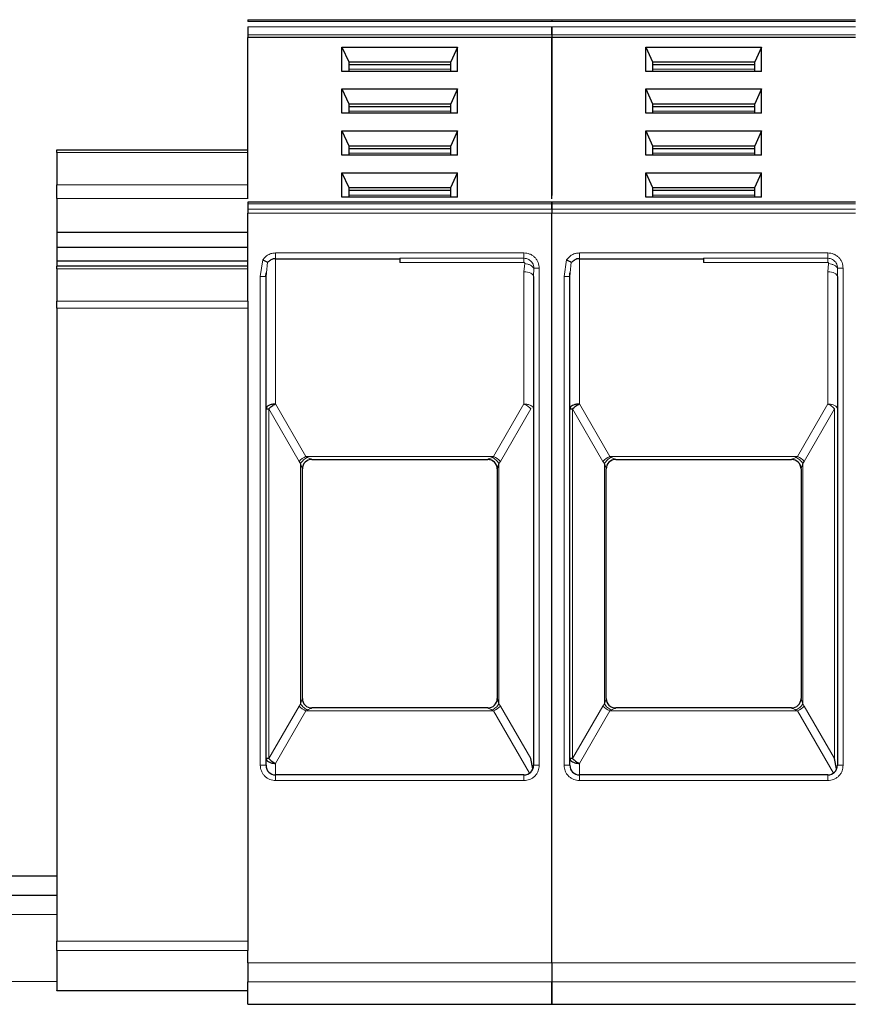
# Model space of a CAD drawing. Header units: millimetres. Extents: x 5 to 418, y 2 to 292.
# Tile 17 of 52: x 84 to 99, y 254 to 271. Entities that reach past the tile are written whole.
import ezdxf

# ---------------------------------------------------------------- set-up
doc = ezdxf.new("R2010")
doc.units = ezdxf.units.MM

msp = doc.modelspace()

# ---------------------------------------------------------------- linework, layer by layer
at = {"color": 7, "linetype": 'Continuous', "lineweight": 25}
for p, q in [((88.252, 271.474), (93.552, 271.474)), ((93.552, 271.474), (98.852, 271.474)), ((88.252, 271.2098), (88.252, 271.1626)), ((93.552, 271.1626), (88.252, 271.1626)), ((88.252, 268.3511), (88.252, 271.1626)), ((93.552, 271.2098), (93.552, 271.1626)), ((93.552, 271.2098), (93.552, 271.1626)), ((98.852, 271.1626), (93.552, 271.1626)), ((93.552, 268.3511), (93.552, 271.1626)), ((93.552, 271.1626), (93.552, 268.4095)), ((89.8937, 270.9976), (91.9102, 270.9976)), ((89.8937, 270.5734), (89.8937, 270.9976)), ((89.8937, 270.9976), (90.0103, 270.7384)), ((91.9102, 270.9976), (91.7937, 270.7384)), ((91.9102, 270.5734), (91.9102, 270.9976)), ((95.1937, 270.9976), (97.2102, 270.9976)), ((95.1937, 270.5734), (95.1937, 270.9976)), ((95.1937, 270.9976), (95.3103, 270.7384)), ((97.2102, 270.9976), (97.0937, 270.7384)), ((97.2102, 270.5734), (97.2102, 270.9976)), ((90.0103, 270.7384), (90.0103, 270.5734)), ((90.0103, 270.7384), (91.7937, 270.7384)), ((91.7937, 270.5734), (91.7937, 270.7384)), ((95.3103, 270.7384), (95.3103, 270.5734)), ((95.3103, 270.7384), (97.0937, 270.7384)), ((97.0937, 270.5734), (97.0937, 270.7384)), ((91.9102, 270.5734), (89.8937, 270.5734)), ((90.0103, 270.6912), (91.7937, 270.6912)), ((97.2102, 270.5734), (95.1937, 270.5734)), ((95.3103, 270.6912), (97.0937, 270.6912)), ((89.8937, 270.2669), (91.9102, 270.2669)), ((89.8937, 269.8428), (89.8937, 270.2669)), ((89.8937, 270.2669), (90.0103, 270.0077)), ((91.9102, 270.2669), (91.7937, 270.0077)), ((91.9102, 269.8428), (91.9102, 270.2669)), ((95.1937, 270.2669), (97.2102, 270.2669)), ((95.1937, 269.8428), (95.1937, 270.2669)), ((95.1937, 270.2669), (95.3103, 270.0077)), ((97.2102, 270.2669), (97.0937, 270.0077)), ((97.2102, 269.8428), (97.2102, 270.2669)), ((90.0103, 270.0077), (90.0103, 269.8428)), ((90.0103, 270.0077), (91.7937, 270.0077)), ((90.0103, 269.9606), (91.7937, 269.9606)), ((91.7937, 269.8428), (91.7937, 270.0077)), ((95.3103, 270.0077), (95.3103, 269.8428)), ((95.3103, 270.0077), (97.0937, 270.0077)), ((95.3103, 269.9606), (97.0937, 269.9606)), ((97.0937, 269.8428), (97.0937, 270.0077)), ((91.9102, 269.8428), (89.8937, 269.8428)), ((97.2102, 269.8428), (95.1937, 269.8428)), ((89.8937, 269.5362), (91.9102, 269.5362)), ((89.8937, 269.1121), (89.8937, 269.5362)), ((89.8937, 269.5362), (90.0103, 269.277)), ((91.9102, 269.5362), (91.7937, 269.277)), ((91.9102, 269.1121), (91.9102, 269.5362)), ((95.1937, 269.5362), (97.2102, 269.5362)), ((95.1937, 269.1121), (95.1937, 269.5362)), ((95.1937, 269.5362), (95.3103, 269.277)), ((97.2102, 269.5362), (97.0937, 269.277)), ((97.2102, 269.1121), (97.2102, 269.5362)), ((84.9187, 269.2073), (88.252, 269.2073)), ((84.9187, 269.1585), (84.9187, 269.2073)), ((90.0103, 269.277), (90.0103, 269.1121)), ((90.0103, 269.277), (91.7937, 269.277)), ((90.0103, 269.2299), (91.7937, 269.2299)), ((91.7937, 269.1121), (91.7937, 269.277)), ((95.3103, 269.277), (95.3103, 269.1121)), ((95.3103, 269.277), (97.0937, 269.277)), ((95.3103, 269.2299), (97.0937, 269.2299)), ((97.0937, 269.1121), (97.0937, 269.277)), ((84.9187, 269.1585), (84.9187, 268.5919)), ((91.9102, 269.1121), (89.8937, 269.1121)), ((97.2102, 269.1121), (95.1937, 269.1121)), ((89.8937, 268.8056), (91.9102, 268.8056)), ((89.8937, 268.3814), (89.8937, 268.8056)), ((89.8937, 268.8056), (90.0103, 268.5463)), ((91.7937, 268.5463), (91.9102, 268.8056)), ((91.9102, 268.3814), (91.9102, 268.8056)), ((95.1937, 268.8056), (97.2102, 268.8056)), ((95.1937, 268.3814), (95.1937, 268.8056)), ((95.1937, 268.8056), (95.3103, 268.5463)), ((97.0937, 268.5463), (97.2102, 268.8056)), ((97.2102, 268.3814), (97.2102, 268.8056)), ((84.9187, 268.3562), (84.9187, 268.5919)), ((90.0103, 268.5463), (90.0103, 268.3814)), ((90.0103, 268.5463), (91.7937, 268.5463)), ((90.0103, 268.4992), (91.7937, 268.4992)), ((91.7937, 268.3814), (91.7937, 268.5463)), ((95.3103, 268.5463), (95.3103, 268.3814)), ((95.3103, 268.5463), (97.0937, 268.5463)), ((95.3103, 268.4992), (97.0937, 268.4992)), ((97.0937, 268.3814), (97.0937, 268.5463)), ((84.9187, 268.3562), (84.9187, 267.7669)), ((91.9102, 268.3814), (89.8937, 268.3814)), ((97.2102, 268.3814), (95.1937, 268.3814)), ((93.552, 268.2928), (88.252, 268.2928)), ((88.252, 268.2635), (88.252, 268.17)), ((98.852, 268.2928), (93.552, 268.2928)), ((93.552, 268.2635), (93.552, 268.17)), ((93.552, 268.17), (93.552, 268.2635)), ((88.252, 266.5638), (88.252, 268.0993)), ((93.552, 255.0279), (93.552, 268.0993)), ((93.552, 255.0279), (93.552, 268.0993)), ((84.9187, 267.7669), (88.252, 267.7669)), ((84.9187, 267.7669), (84.9187, 267.5076)), ((84.9187, 267.5076), (88.252, 267.5076)), ((84.9187, 267.5076), (84.9187, 267.2719)), ((88.7353, 267.3073), (90.902, 267.3073)), ((94.0353, 267.3073), (96.202, 267.3073)), ((84.9187, 267.2719), (88.252, 267.2719)), ((84.9187, 267.2719), (84.9187, 267.1793)), ((88.252, 267.1793), (84.9187, 267.1793)), ((84.9187, 267.1305), (84.9187, 267.1793)), ((84.9187, 267.1305), (84.9187, 266.5638)), ((88.567, 266.9942), (88.5702, 267.0623)), ((88.5687, 266.9958), (88.575, 267.0619)), ((88.5687, 258.474), (88.5687, 266.9958)), ((93.2236, 267.0265), (93.233, 267.0265)), ((93.2353, 266.9959), (93.2353, 258.474)), ((93.867, 266.9942), (93.8702, 267.0623)), ((93.8687, 266.9958), (93.875, 267.0619)), ((93.8687, 258.474), (93.8687, 266.9958)), ((98.5236, 267.0265), (98.533, 267.0265)), ((98.5353, 266.9959), (98.5353, 258.474)), ((84.9187, 266.446), (84.9187, 266.5638)), ((84.9187, 266.446), (84.9187, 255.4054)), ((88.252, 266.5638), (88.252, 266.446)), ((88.252, 266.446), (88.252, 255.4054)), ((89.3687, 263.8073), (92.4353, 263.8073)), ((94.6687, 263.8073), (97.7353, 263.8073)), ((89.202, 259.6402), (89.202, 263.6412)), ((89.202, 263.6412), (89.202, 263.6407)), ((92.602, 263.6412), (92.602, 259.6402)), ((92.602, 263.6412), (92.602, 263.6407)), ((94.502, 259.6402), (94.502, 263.6412)), ((94.502, 263.6412), (94.502, 263.6407)), ((97.902, 263.6412), (97.902, 259.6402)), ((97.902, 263.6412), (97.902, 263.6407)), ((89.202, 259.6402), (89.202, 259.6407)), ((92.602, 259.6407), (92.602, 259.6402)), ((94.502, 259.6402), (94.502, 259.6407)), ((97.902, 259.6407), (97.902, 259.6402)), ((92.4353, 259.474), (89.3687, 259.474)), ((97.7353, 259.474), (94.6687, 259.474)), ((93.2228, 258.4107), (93.1865, 258.5908)), ((98.5228, 258.4107), (98.4865, 258.5908)), ((93.0687, 258.3073), (88.7353, 258.3073)), ((98.3687, 258.3073), (94.0353, 258.3073)), ((84.9187, 256.5407), (74.152, 256.5407)), ((84.9187, 256.2073), (74.152, 256.2073)), ((84.9187, 255.2444), (84.9187, 255.4054)), ((88.252, 255.4054), (88.252, 255.2444)), ((84.9187, 255.2444), (84.9187, 254.5464)), ((88.252, 255.0279), (88.252, 255.2444)), ((88.252, 254.3073), (88.252, 254.6996)), ((93.552, 254.3073), (93.552, 254.6996)), ((93.552, 254.6996), (93.552, 254.3073)), ((84.9187, 254.5407), (84.9187, 254.5464)), ((88.252, 254.5407), (84.9187, 254.5407)), ((88.252, 254.3073), (93.552, 254.3073)), ((93.552, 254.3073), (98.852, 254.3073))]:
    msp.add_line(p, q, dxfattribs=at)
at = {"color": 7, "linetype": 'Continuous', "lineweight": 18}
for p, q in [((88.252, 271.4447), (93.552, 271.4447)), ((93.552, 271.4447), (98.852, 271.4447)), ((88.252, 271.3512), (93.552, 271.3512)), ((93.552, 271.3512), (98.852, 271.3512)), ((93.552, 271.2098), (88.252, 271.2098)), ((98.852, 271.2098), (93.552, 271.2098)), ((90.0103, 270.6087), (91.7937, 270.6087)), ((95.3103, 270.6087), (97.0937, 270.6087)), ((90.0103, 269.8781), (91.7937, 269.8781)), ((95.3103, 269.8781), (97.0937, 269.8781)), ((88.252, 269.1585), (84.9187, 269.1585)), ((90.0103, 269.1474), (91.7937, 269.1474)), ((95.3103, 269.1474), (97.0937, 269.1474)), ((84.9187, 268.5919), (88.252, 268.5919)), ((88.252, 268.3562), (84.9187, 268.3562)), ((90.0103, 268.4167), (91.7937, 268.4167)), ((95.3103, 268.4167), (97.0937, 268.4167)), ((88.252, 268.2635), (93.552, 268.2635)), ((93.552, 268.17), (88.252, 268.17)), ((93.552, 268.2635), (98.852, 268.2635)), ((98.852, 268.17), (93.552, 268.17)), ((93.552, 268.0993), (88.252, 268.0993)), ((98.852, 268.0993), (93.552, 268.0993)), ((88.4687, 266.9959), (88.5116, 267.2859)), ((88.7353, 267.4073), (90.902, 267.4073)), ((88.7353, 267.4073), (88.7353, 267.3073)), ((88.7353, 267.3073), (88.7353, 264.7739)), ((90.902, 267.4074), (93.0687, 267.4074)), ((90.902, 267.3137), (93.0687, 267.3137)), ((93.7687, 266.9959), (93.8116, 267.2859)), ((94.0353, 267.4073), (96.202, 267.4073)), ((94.0353, 267.4073), (94.0353, 267.3073)), ((94.0353, 267.3073), (94.0353, 264.7739)), ((96.202, 267.4074), (98.3687, 267.4074)), ((96.202, 267.3137), (98.3687, 267.3137)), ((88.252, 267.1305), (84.9187, 267.1305)), ((88.575, 267.0619), (88.5927, 267.246)), ((93.0687, 267.2409), (90.902, 267.2409)), ((93.0821, 267.224), (93.0687, 267.0792)), ((93.2404, 267.1407), (93.2353, 266.9959)), ((93.3353, 267.1407), (93.2404, 267.1407)), ((93.3353, 267.1407), (93.3353, 258.474)), ((93.875, 267.0619), (93.8927, 267.246)), ((98.3687, 267.2409), (96.202, 267.2409)), ((98.3821, 267.224), (98.3687, 267.0792)), ((98.5404, 267.1407), (98.5353, 266.9959)), ((98.6353, 267.1407), (98.5404, 267.1407)), ((98.6353, 267.1407), (98.6353, 258.474)), ((88.4687, 258.474), (88.4687, 266.9959)), ((93.0687, 264.7739), (93.0687, 267.0792)), ((93.7687, 258.474), (93.7687, 266.9959)), ((98.3687, 264.7739), (98.3687, 267.0792)), ((84.9187, 266.5638), (88.252, 266.5638)), ((88.252, 266.446), (84.9187, 266.446)), ((88.7353, 264.7739), (89.2645, 263.8573)), ((93.0687, 264.7739), (92.5395, 263.8573)), ((94.0353, 264.7739), (94.5645, 263.8573)), ((98.3687, 264.7739), (97.8395, 263.8573)), ((88.6175, 264.6906), (88.6175, 258.5908)), ((89.1466, 263.774), (88.6175, 264.6906)), ((92.6573, 263.774), (93.1865, 264.6906)), ((93.9175, 264.6906), (93.9175, 258.5908)), ((94.4466, 263.774), (93.9175, 264.6906)), ((97.9573, 263.774), (98.4865, 264.6906)), ((98.4865, 258.5908), (98.4865, 264.6906)), ((89.2645, 263.8573), (92.5395, 263.8573)), ((89.2645, 263.8573), (89.2906, 263.8433)), ((92.5134, 263.8433), (92.5395, 263.8573)), ((94.5645, 263.8573), (97.8395, 263.8573)), ((94.5645, 263.8573), (94.5906, 263.8433)), ((97.8134, 263.8433), (97.8395, 263.8573)), ((89.1466, 263.774), (89.1727, 263.7367)), ((89.1727, 263.7367), (89.1727, 259.5447)), ((89.3687, 263.8075), (89.3687, 263.8073)), ((92.4353, 263.8073), (92.4353, 263.8075)), ((92.6313, 263.7367), (92.6573, 263.774)), ((92.6313, 259.5447), (92.6313, 263.7367)), ((94.4466, 263.774), (94.4727, 263.7367)), ((94.4727, 263.7367), (94.4727, 259.5447)), ((94.6687, 263.8075), (94.6687, 263.8073)), ((97.7353, 263.8073), (97.7353, 263.8075)), ((97.9313, 263.7367), (97.9573, 263.774)), ((97.9313, 259.5447), (97.9313, 263.7367)), ((89.1466, 259.5074), (88.6175, 258.5908)), ((89.2645, 259.424), (88.7353, 258.5075)), ((89.1727, 259.5447), (89.1466, 259.5074)), ((89.2906, 259.438), (89.2645, 259.424)), ((92.5395, 259.424), (89.2645, 259.424)), ((89.3687, 259.474), (89.3687, 259.4738)), ((92.4353, 259.4738), (92.4353, 259.474)), ((92.5395, 259.424), (92.5134, 259.438)), ((92.5395, 259.424), (93.1661, 258.3388)), ((92.6573, 259.5073), (92.6313, 259.5447)), ((92.6573, 259.5073), (93.1865, 258.5908)), ((94.4466, 259.5074), (93.9175, 258.5908)), ((94.5645, 259.424), (94.0353, 258.5075)), ((94.4727, 259.5447), (94.4466, 259.5074)), ((94.5906, 259.438), (94.5645, 259.424)), ((97.8395, 259.424), (94.5645, 259.424)), ((94.6687, 259.474), (94.6687, 259.4738)), ((97.7353, 259.4738), (97.7353, 259.474)), ((97.8395, 259.424), (97.8134, 259.438)), ((97.8395, 259.424), (98.4661, 258.3388)), ((97.9573, 259.5073), (97.9313, 259.5447)), ((97.9573, 259.5073), (98.4865, 258.5908)), ((88.4687, 258.474), (88.5687, 258.474)), ((88.7353, 258.5075), (88.7353, 258.3073)), ((93.3353, 258.474), (93.2353, 258.474)), ((93.7687, 258.474), (93.8687, 258.474)), ((94.0353, 258.5075), (94.0353, 258.3073)), ((98.6353, 258.474), (98.5353, 258.474)), ((88.7353, 258.2073), (88.7353, 258.3073)), ((90.902, 258.2073), (88.7353, 258.2073)), ((93.0687, 258.2073), (90.902, 258.2073)), ((93.0687, 258.2073), (93.0687, 258.3073)), ((94.0353, 258.2073), (94.0353, 258.3073)), ((96.202, 258.2073), (94.0353, 258.2073)), ((98.3687, 258.2073), (96.202, 258.2073)), ((98.3687, 258.2073), (98.3687, 258.3073)), ((84.9187, 255.874), (74.152, 255.874)), ((84.9187, 255.4054), (88.252, 255.4054)), ((88.252, 255.2444), (84.9187, 255.2444)), ((88.252, 255.0279), (93.552, 255.0279)), ((93.552, 255.0279), (98.852, 255.0279)), ((84.9187, 254.7073), (74.152, 254.7073)), ((93.552, 254.6996), (88.252, 254.6996)), ((98.852, 254.6996), (93.552, 254.6996)), ((84.9187, 254.5464), (88.252, 254.5464))]:
    msp.add_line(p, q, dxfattribs=at)
at = {"color": 7, "linetype": 'Continuous', "lineweight": 18, "flags": 128}
for points in [[(93.0687, 267.4073), (93.0687, 267.3922), (93.0687, 267.3775), (93.0687, 267.3634), (93.0687, 267.3504), (93.0687, 267.3386), (93.0687, 267.3284), (93.0687, 267.3201), (93.0687, 267.3137)], [(98.3687, 267.4073), (98.3687, 267.3922), (98.3687, 267.3775), (98.3687, 267.3634), (98.3687, 267.3504), (98.3687, 267.3386), (98.3687, 267.3284), (98.3687, 267.3201), (98.3687, 267.3137)], [(93.0687, 267.0792), (93.1012, 267.0776), (93.1324, 267.0728), (93.1613, 267.0651), (93.1865, 267.0548), (93.2072, 267.0421), (93.2226, 267.0277), (93.2321, 267.0121), (93.2353, 266.9959)], [(98.3687, 267.0792), (98.4012, 267.0776), (98.4324, 267.0728), (98.4613, 267.0651), (98.4865, 267.0548), (98.5072, 267.0421), (98.5226, 267.0277), (98.5321, 267.0121), (98.5353, 266.9959)]]:
    msp.add_lwpolyline(points, dxfattribs=at)
at = {"color": 7, "linetype": 'Continuous', "lineweight": 25}
for centre, start, end in [((88.7353, 267.1407), 90, 119.65966), ((94.0353, 267.1407), 90, 119.65966), ((89.3687, 263.6407), 90, 180), ((92.4353, 263.6407), 360, 90), ((94.6687, 263.6407), 90, 180), ((97.7353, 263.6407), 360, 90), ((89.3687, 259.6407), 180, 270), ((92.4353, 259.6407), 270, 0), ((94.6687, 259.6407), 180, 270), ((97.7353, 259.6407), 270, 0), ((88.7353, 258.474), 180, 270), ((93.0687, 258.474), 270, 0), ((94.0353, 258.474), 180, 270), ((98.3687, 258.474), 270, 0)]:
    msp.add_arc(centre, 0.1667, start, end, dxfattribs=at)
at = {"color": 7, "linetype": 'Continuous', "lineweight": 18}
for centre, radius, start, end in [((89.396, 263.5464), 0.3376, 112.92238, 137.6064), ((92.408, 263.5464), 0.3376, 42.3936, 67.07762), ((94.696, 263.5464), 0.3376, 112.92238, 137.6064), ((97.708, 263.5464), 0.3376, 42.3936, 67.07762), ((89.3685, 263.641), 0.1665, 89.94634, 179.94624), ((94.6685, 263.641), 0.1665, 89.94634, 179.94624), ((92.4355, 259.6403), 0.1665, 269.94634, 359.94624), ((97.7355, 259.6403), 0.1665, 269.94634, 359.94624), ((89.396, 259.735), 0.3376, 222.39323, 247.07766), ((92.408, 259.735), 0.3376, 292.92238, 317.6064), ((94.696, 259.735), 0.3376, 222.39323, 247.07766), ((97.708, 259.735), 0.3376, 292.92238, 317.6064)]:
    msp.add_arc(centre, radius, start, end, dxfattribs=at)
at = {"color": 7, "linetype": 'Continuous', "lineweight": 25}
for points in [[(88.252, 271.474), (88.252, 271.4736), (88.252, 271.4729), (88.252, 271.4669), (88.252, 271.4578), (88.252, 271.4491), (88.252, 271.4447)], [(93.552, 271.474), (93.552, 271.4736), (93.552, 271.4729), (93.552, 271.4669), (93.552, 271.4578), (93.552, 271.4491), (93.552, 271.4447)], [(93.552, 271.474), (93.552, 271.4736), (93.552, 271.4729), (93.552, 271.4669), (93.552, 271.4578), (93.552, 271.4491), (93.552, 271.4447)], [(88.252, 271.3512), (88.252, 271.3409), (88.252, 271.3202), (88.252, 271.2805), (88.252, 271.2408), (88.252, 271.2201), (88.252, 271.2098)], [(93.552, 271.3512), (93.552, 271.3409), (93.552, 271.3202), (93.552, 271.2805), (93.552, 271.2408), (93.552, 271.2201), (93.552, 271.2098)], [(93.552, 271.2098), (93.552, 271.2201), (93.552, 271.2408), (93.552, 271.2805), (93.552, 271.3202), (93.552, 271.3409), (93.552, 271.3512)], [(88.252, 268.2928), (88.252, 268.2914), (88.252, 268.2887), (88.252, 268.2719), (88.252, 268.2635)], [(88.252, 268.17), (88.252, 268.1651), (88.252, 268.1553), (88.252, 268.1377), (88.252, 268.1189), (88.252, 268.1058), (88.252, 268.0993)], [(93.552, 268.2928), (93.552, 268.2914), (93.552, 268.2887), (93.552, 268.2719), (93.552, 268.2635)], [(93.552, 268.2635), (93.552, 268.2719), (93.552, 268.2887), (93.552, 268.2914), (93.552, 268.2928)], [(93.552, 268.17), (93.552, 268.1651), (93.552, 268.1553), (93.552, 268.1377), (93.552, 268.1189), (93.552, 268.1058), (93.552, 268.0993)], [(93.552, 268.17), (93.552, 268.1651), (93.552, 268.1553), (93.552, 268.1377), (93.552, 268.1189), (93.552, 268.1058), (93.552, 268.0993)], [(90.902, 267.3137), (90.902, 267.3053), (90.902, 267.2885), (90.902, 267.2568), (90.902, 267.2409)], [(96.202, 267.3137), (96.202, 267.3053), (96.202, 267.2885), (96.202, 267.2568), (96.202, 267.2409)], [(88.7353, 264.7739), (88.7135, 264.7726), (88.6699, 264.7701), (88.6148, 264.7509), (88.5763, 264.7234), (88.5712, 264.7016), (88.5687, 264.6907)], [(94.0353, 264.7739), (94.0135, 264.7726), (93.9699, 264.7701), (93.9148, 264.7509), (93.8763, 264.7234), (93.8712, 264.7016), (93.8687, 264.6907)], [(88.5687, 264.6907), (88.5693, 264.6907), (88.5706, 264.6906), (88.5805, 264.6906), (88.5957, 264.6906), (88.6102, 264.6906), (88.6175, 264.6906)], [(93.8687, 264.6907), (93.8693, 264.6907), (93.8706, 264.6906), (93.8805, 264.6906), (93.8957, 264.6906), (93.9102, 264.6906), (93.9175, 264.6906)], [(88.6175, 258.5908), (88.625, 258.5828), (88.6401, 258.5668), (88.6692, 258.5441), (88.7013, 258.5234), (88.724, 258.5128), (88.7353, 258.5075)], [(93.9175, 258.5908), (93.925, 258.5828), (93.9401, 258.5668), (93.9692, 258.5441), (94.0013, 258.5234), (94.024, 258.5128), (94.0353, 258.5075)], [(88.252, 255.0279), (88.252, 254.989), (88.252, 254.9114), (88.252, 254.8097), (88.252, 254.7315), (88.252, 254.7102), (88.252, 254.6996)], [(93.552, 255.0279), (93.552, 254.989), (93.552, 254.9114), (93.552, 254.8097), (93.552, 254.7315), (93.552, 254.7102), (93.552, 254.6996)], [(93.552, 255.0279), (93.552, 254.989), (93.552, 254.9114), (93.552, 254.8097), (93.552, 254.7315), (93.552, 254.7102), (93.552, 254.6996)]]:
    msp.add_open_spline(points, degree=3, dxfattribs=at)
at = {"color": 7, "linetype": 'Continuous', "lineweight": 18}
for points, knots in [([(88.5116, 267.2859), (88.5249, 267.3035), (88.5516, 267.339), (88.6068, 267.377), (88.6688, 267.4029), (88.7131, 267.4058), (88.7353, 267.4073)], [0, 0, 0, 0, 0.2492254, 0.4999518, 0.7492335, 1, 1, 1, 1]), ([(93.0687, 267.4073), (93.1022, 267.4038), (93.1539, 267.3982), (93.2161, 267.3651), (93.2585, 267.3306), (93.293, 267.2882), (93.3262, 267.226), (93.3317, 267.1742), (93.3353, 267.1407)], [0, 0, 0, 0, 0.23944297, 0.36950744, 0.49999981, 0.63006447, 0.76055703, 1, 1, 1, 1]), ([(93.0687, 267.3137), (93.0831, 267.3126), (93.1174, 267.31), (93.1604, 267.2895), (93.1949, 267.2603), (93.2189, 267.2281), (93.2369, 267.1873), (93.2392, 267.1567), (93.2404, 267.1407)], [0, 0, 0, 0, 0.1603892, 0.3803465, 0.5131189, 0.6607116, 0.8230373, 1, 1, 1, 1]), ([(93.8116, 267.2859), (93.8249, 267.3035), (93.8516, 267.339), (93.9068, 267.377), (93.9688, 267.4029), (94.0131, 267.4058), (94.0353, 267.4073)], [0, 0, 0, 0, 0.2492254, 0.4999518, 0.7492335, 1, 1, 1, 1]), ([(98.3687, 267.4073), (98.4022, 267.4038), (98.4539, 267.3982), (98.5161, 267.3651), (98.5585, 267.3306), (98.593, 267.2882), (98.6262, 267.226), (98.6317, 267.1742), (98.6353, 267.1407)], [0, 0, 0, 0, 0.239443, 0.3695074, 0.4999998, 0.6300645, 0.760557, 1, 1, 1, 1]), ([(98.3687, 267.3137), (98.3831, 267.3126), (98.4174, 267.31), (98.4604, 267.2895), (98.4949, 267.2603), (98.5189, 267.2281), (98.5369, 267.1873), (98.5392, 267.1567), (98.5404, 267.1407)], [0, 0, 0, 0, 0.1603892, 0.3803465, 0.5131189, 0.6607116, 0.8230373, 1, 1, 1, 1]), ([(93.0687, 267.2409), (93.0696, 267.2408), (93.0716, 267.2405), (93.0743, 267.2395), (93.0767, 267.2379), (93.0795, 267.2351), (93.082, 267.2304), (93.0821, 267.2262), (93.0821, 267.224)], [0, 0, 0, 0, 0.1137136, 0.2239461, 0.3364528, 0.4566627, 0.7103769, 1, 1, 1, 1]), ([(93.0821, 267.224), (93.0994, 267.2207), (93.1349, 267.214), (93.183, 267.1938), (93.2214, 267.1685), (93.2341, 267.1498), (93.2404, 267.1407)], [0, 0, 0, 0, 0.2433247, 0.5000001, 0.7566754, 1, 1, 1, 1]), ([(98.3687, 267.2409), (98.3696, 267.2408), (98.3716, 267.2405), (98.3743, 267.2395), (98.3767, 267.2379), (98.3795, 267.2351), (98.382, 267.2304), (98.3821, 267.2262), (98.3821, 267.224)], [0, 0, 0, 0, 0.1137136, 0.2239461, 0.3364528, 0.4566627, 0.7103769, 1, 1, 1, 1]), ([(98.3821, 267.224), (98.3994, 267.2207), (98.4349, 267.214), (98.483, 267.1938), (98.5214, 267.1685), (98.5341, 267.1498), (98.5404, 267.1407)], [0, 0, 0, 0, 0.2433247, 0.5000001, 0.7566754, 1, 1, 1, 1]), ([(89.1727, 263.7367), (89.1796, 263.747), (89.1937, 263.7682), (89.2228, 263.7979), (89.2558, 263.8243), (89.2791, 263.8371), (89.2906, 263.8433)], [0, 0, 0, 0, 0.2460807, 0.5, 0.7539193, 1, 1, 1, 1]), ([(89.202, 263.6412), (89.2019, 263.642), (89.2017, 263.6437), (89.1994, 263.6521), (89.1907, 263.6803), (89.1804, 263.7126), (89.1727, 263.7367)], [0, 0, 0, 0, 0.08040467, 0.16875069, 0.38168961, 1, 1, 1, 1]), ([(89.2906, 263.8433), (89.3111, 263.8343), (89.339, 263.8221), (89.3619, 263.8116), (89.3678, 263.8085), (89.3684, 263.8078), (89.3687, 263.8075)], [0, 0, 0, 0, 0.60681659, 0.82443184, 0.91554864, 1, 1, 1, 1]), ([(92.4353, 263.8075), (92.4356, 263.8079), (92.4363, 263.8086), (92.4436, 263.8123), (92.4677, 263.8232), (92.4947, 263.8351), (92.5134, 263.8433)], [0, 0, 0, 0, 0.0932613, 0.1950297, 0.4436103, 1, 1, 1, 1]), ([(92.6313, 263.7367), (92.6239, 263.7476), (92.6093, 263.7696), (92.5792, 263.7997), (92.5467, 263.8253), (92.5243, 263.8375), (92.5134, 263.8433)], [0, 0, 0, 0, 0.2601416, 0.5186855, 0.7674541, 1, 1, 1, 1]), ([(92.6313, 263.7367), (92.6236, 263.7126), (92.6133, 263.6803), (92.6045, 263.6521), (92.6023, 263.6437), (92.6021, 263.642), (92.602, 263.6412)], [0, 0, 0, 0, 0.6183097, 0.8312477, 0.919594, 1, 1, 1, 1]), ([(94.4727, 263.7367), (94.4796, 263.747), (94.4937, 263.7682), (94.5228, 263.7979), (94.5558, 263.8243), (94.5791, 263.8371), (94.5906, 263.8433)], [0, 0, 0, 0, 0.2460807, 0.5, 0.7539193, 1, 1, 1, 1]), ([(94.502, 263.6412), (94.5019, 263.642), (94.5017, 263.6437), (94.4994, 263.6521), (94.4907, 263.6803), (94.4804, 263.7126), (94.4727, 263.7367)], [0, 0, 0, 0, 0.0804047, 0.1687507, 0.3816896, 1, 1, 1, 1]), ([(94.5906, 263.8433), (94.6111, 263.8343), (94.639, 263.8221), (94.6619, 263.8116), (94.6678, 263.8085), (94.6684, 263.8078), (94.6687, 263.8075)], [0, 0, 0, 0, 0.6068166, 0.8244318, 0.9155486, 1, 1, 1, 1]), ([(97.7353, 263.8075), (97.7356, 263.8079), (97.7363, 263.8086), (97.7436, 263.8123), (97.7677, 263.8232), (97.7947, 263.8351), (97.8134, 263.8433)], [0, 0, 0, 0, 0.09326127, 0.19502968, 0.44361031, 1, 1, 1, 1]), ([(97.9313, 263.7367), (97.9239, 263.7476), (97.9093, 263.7696), (97.8792, 263.7997), (97.8467, 263.8253), (97.8243, 263.8375), (97.8134, 263.8433)], [0, 0, 0, 0, 0.2601416, 0.5186855, 0.7674541, 1, 1, 1, 1]), ([(97.9313, 263.7367), (97.9236, 263.7126), (97.9133, 263.6803), (97.9045, 263.6521), (97.9023, 263.6437), (97.9021, 263.642), (97.902, 263.6412)], [0, 0, 0, 0, 0.6183097, 0.8312477, 0.919594, 1, 1, 1, 1]), ([(89.1727, 259.5447), (89.1804, 259.5688), (89.1907, 259.6011), (89.1994, 259.6293), (89.2017, 259.6376), (89.2019, 259.6394), (89.202, 259.6402)], [0, 0, 0, 0, 0.6183097, 0.8312477, 0.919594, 1, 1, 1, 1]), ([(92.602, 259.6402), (92.6021, 259.6394), (92.6023, 259.6376), (92.6045, 259.6293), (92.6133, 259.6011), (92.6236, 259.5688), (92.6313, 259.5447)], [0, 0, 0, 0, 0.08040467, 0.1687507, 0.38168962, 1, 1, 1, 1]), ([(94.4727, 259.5447), (94.4804, 259.5688), (94.4907, 259.6011), (94.4994, 259.6293), (94.5017, 259.6376), (94.5019, 259.6394), (94.502, 259.6402)], [0, 0, 0, 0, 0.6183097, 0.8312477, 0.919594, 1, 1, 1, 1]), ([(97.902, 259.6402), (97.9021, 259.6394), (97.9023, 259.6376), (97.9045, 259.6293), (97.9133, 259.6011), (97.9236, 259.5688), (97.9313, 259.5447)], [0, 0, 0, 0, 0.08040467, 0.1687507, 0.38168962, 1, 1, 1, 1]), ([(89.1727, 259.5447), (89.1801, 259.5337), (89.1947, 259.5118), (89.2248, 259.4817), (89.2573, 259.4561), (89.2797, 259.4439), (89.2906, 259.438)], [0, 0, 0, 0, 0.2601416, 0.5186855, 0.7674541, 1, 1, 1, 1]), ([(89.3687, 259.4738), (89.3684, 259.4735), (89.3678, 259.4729), (89.3619, 259.4698), (89.339, 259.4593), (89.3111, 259.447), (89.2906, 259.438)], [0, 0, 0, 0, 0.0844437, 0.1755676, 0.3932383, 1, 1, 1, 1]), ([(92.5134, 259.438), (92.4929, 259.447), (92.465, 259.4593), (92.4421, 259.4698), (92.4361, 259.4729), (92.4356, 259.4735), (92.4353, 259.4738)], [0, 0, 0, 0, 0.6068166, 0.8244318, 0.9155486, 1, 1, 1, 1]), ([(92.5134, 259.438), (92.5243, 259.4439), (92.5467, 259.4561), (92.5792, 259.4817), (92.6093, 259.5118), (92.6239, 259.5337), (92.6313, 259.5447)], [0, 0, 0, 0, 0.2325467, 0.4813155, 0.7398589, 1, 1, 1, 1]), ([(94.4727, 259.5447), (94.4801, 259.5337), (94.4947, 259.5118), (94.5248, 259.4817), (94.5573, 259.4561), (94.5797, 259.4439), (94.5906, 259.438)], [0, 0, 0, 0, 0.2601416, 0.5186855, 0.7674541, 1, 1, 1, 1]), ([(94.6687, 259.4738), (94.6684, 259.4735), (94.6678, 259.4729), (94.6619, 259.4698), (94.639, 259.4593), (94.6111, 259.447), (94.5906, 259.438)], [0, 0, 0, 0, 0.0844437, 0.1755676, 0.3932383, 1, 1, 1, 1]), ([(97.8134, 259.438), (97.7929, 259.447), (97.765, 259.4593), (97.7421, 259.4698), (97.7361, 259.4729), (97.7356, 259.4735), (97.7353, 259.4738)], [0, 0, 0, 0, 0.6068166, 0.8244318, 0.9155486, 1, 1, 1, 1]), ([(97.8134, 259.438), (97.8243, 259.4439), (97.8467, 259.4561), (97.8792, 259.4817), (97.9093, 259.5118), (97.9239, 259.5337), (97.9313, 259.5447)], [0, 0, 0, 0, 0.2325467, 0.4813155, 0.7398589, 1, 1, 1, 1]), ([(88.7353, 258.2073), (88.7018, 258.2109), (88.65, 258.2165), (88.5879, 258.2496), (88.5455, 258.2841), (88.511, 258.3265), (88.4778, 258.3887), (88.4722, 258.4405), (88.4687, 258.474)], [0, 0, 0, 0, 0.239443, 0.3695074, 0.4999998, 0.6300645, 0.760557, 1, 1, 1, 1]), ([(93.3353, 258.474), (93.3317, 258.4405), (93.3262, 258.3887), (93.293, 258.3266), (93.2586, 258.2842), (93.2161, 258.2497), (93.154, 258.2165), (93.1022, 258.2109), (93.0687, 258.2073)], [0, 0, 0, 0, 0.239443, 0.3695074, 0.4999998, 0.6300645, 0.760557, 1, 1, 1, 1]), ([(94.0353, 258.2073), (94.0018, 258.2109), (93.95, 258.2165), (93.8879, 258.2496), (93.8455, 258.2841), (93.811, 258.3265), (93.7778, 258.3887), (93.7722, 258.4405), (93.7687, 258.474)], [0, 0, 0, 0, 0.239443, 0.3695074, 0.4999998, 0.6300645, 0.760557, 1, 1, 1, 1]), ([(98.6353, 258.474), (98.6317, 258.4405), (98.6262, 258.3887), (98.593, 258.3266), (98.5586, 258.2842), (98.5161, 258.2497), (98.454, 258.2165), (98.4022, 258.2109), (98.3687, 258.2073)], [0, 0, 0, 0, 0.239443, 0.3695074, 0.4999998, 0.6300645, 0.760557, 1, 1, 1, 1])]:
    msp.add_open_spline(points, degree=3, knots=knots, dxfattribs=at)
at = {"color": 7, "linetype": 'Continuous', "lineweight": 25}
for points, knots in [([(88.5116, 267.2859), (88.5196, 267.2819), (88.5363, 267.2737), (88.561, 267.2616), (88.5808, 267.2518), (88.5893, 267.2476), (88.5927, 267.246)], [0, 0, 0, 0, 0.2392567, 0.5015013, 0.8007506, 1, 1, 1, 1]), ([(88.5927, 267.246), (88.5937, 267.2457), (88.5959, 267.2452), (88.6025, 267.2484), (88.6136, 267.2572), (88.6284, 267.2695), (88.642, 267.2791), (88.6501, 267.2839), (88.6529, 267.2855)], [0, 0, 0, 0, 0.077668, 0.1661398, 0.3954533, 0.6672433, 0.8863212, 1, 1, 1, 1]), ([(93.8116, 267.2859), (93.8196, 267.2819), (93.8363, 267.2737), (93.861, 267.2616), (93.8808, 267.2518), (93.8893, 267.2476), (93.8927, 267.246)], [0, 0, 0, 0, 0.2392567, 0.5015013, 0.8007506, 1, 1, 1, 1]), ([(93.8927, 267.246), (93.8937, 267.2457), (93.8959, 267.2452), (93.9025, 267.2484), (93.9136, 267.2572), (93.9284, 267.2695), (93.942, 267.2791), (93.9501, 267.2839), (93.9529, 267.2855)], [0, 0, 0, 0, 0.077668, 0.1661398, 0.3954533, 0.6672433, 0.8863212, 1, 1, 1, 1]), ([(88.6175, 264.6906), (88.625, 264.6986), (88.6401, 264.7146), (88.6692, 264.7373), (88.7013, 264.7579), (88.724, 264.7686), (88.7353, 264.7739)], [0, 0, 0, 0, 0.2500013, 0.5000026, 0.7500039, 1, 1, 1, 1]), ([(93.9175, 264.6906), (93.925, 264.6986), (93.9401, 264.7146), (93.9692, 264.7373), (94.0013, 264.7579), (94.024, 264.7686), (94.0353, 264.7739)], [0, 0, 0, 0, 0.2500013, 0.5000026, 0.7500039, 1, 1, 1, 1]), ([(88.5687, 258.5911), (88.5711, 258.5802), (88.576, 258.5583), (88.6145, 258.5306), (88.6697, 258.5113), (88.7134, 258.5087), (88.7353, 258.5075)], [0, 0, 0, 0, 0.25, 0.5, 0.75, 1, 1, 1, 1]), ([(88.6175, 258.5908), (88.6102, 258.5909), (88.5956, 258.5909), (88.5804, 258.591), (88.5704, 258.591), (88.5692, 258.5911), (88.5687, 258.5911)], [0, 0, 0, 0, 0.25, 0.5, 0.75, 1, 1, 1, 1]), ([(93.8687, 258.5911), (93.8711, 258.5802), (93.876, 258.5583), (93.9145, 258.5306), (93.9697, 258.5113), (94.0134, 258.5087), (94.0353, 258.5075)], [0, 0, 0, 0, 0.25, 0.5, 0.75, 1, 1, 1, 1]), ([(93.9175, 258.5908), (93.9102, 258.5909), (93.8956, 258.5909), (93.8804, 258.591), (93.8704, 258.591), (93.8692, 258.5911), (93.8687, 258.5911)], [0, 0, 0, 0, 0.25, 0.5, 0.75, 1, 1, 1, 1])]:
    msp.add_open_spline(points, degree=3, knots=knots, dxfattribs=at)
at = {"color": 7, "linetype": 'Continuous', "lineweight": 18}
for points in [[(93.0687, 267.2409), (93.0687, 267.2568), (93.0687, 267.2885), (93.0687, 267.3053), (93.0687, 267.3137)], [(98.3687, 267.2409), (98.3687, 267.2568), (98.3687, 267.2885), (98.3687, 267.3053), (98.3687, 267.3137)], [(88.4687, 266.9959), (88.4818, 266.9958), (88.508, 266.9958), (88.541, 266.9958), (88.5642, 266.9958), (88.5672, 266.9958), (88.5687, 266.9958)], [(93.7687, 266.9959), (93.7818, 266.9958), (93.808, 266.9958), (93.841, 266.9958), (93.8642, 266.9958), (93.8672, 266.9958), (93.8687, 266.9958)], [(93.2353, 264.6906), (93.2328, 264.7015), (93.2278, 264.7233), (93.1893, 264.7509), (93.1342, 264.7701), (93.0905, 264.7726), (93.0687, 264.7739)], [(93.1865, 264.6906), (93.179, 264.6986), (93.1639, 264.7146), (93.1348, 264.7373), (93.1027, 264.7579), (93.08, 264.7686), (93.0687, 264.7739)], [(98.5353, 264.6906), (98.5328, 264.7015), (98.5278, 264.7233), (98.4893, 264.7509), (98.4342, 264.7701), (98.3905, 264.7726), (98.3687, 264.7739)], [(98.4865, 264.6906), (98.479, 264.6986), (98.4639, 264.7146), (98.4348, 264.7373), (98.4027, 264.7579), (98.38, 264.7686), (98.3687, 264.7739)], [(92.602, 263.6412), (92.5995, 263.663), (92.5945, 263.7066), (92.5559, 263.7616), (92.5008, 263.8), (92.4572, 263.805), (92.4353, 263.8075)], [(97.902, 263.6412), (97.8995, 263.663), (97.8945, 263.7066), (97.8559, 263.7616), (97.8008, 263.8), (97.7572, 263.805), (97.7353, 263.8075)], [(89.3687, 259.4738), (89.3468, 259.4763), (89.3031, 259.4813), (89.248, 259.5198), (89.2095, 259.5748), (89.2045, 259.6184), (89.202, 259.6402)], [(94.6687, 259.4738), (94.6468, 259.4763), (94.6031, 259.4813), (94.548, 259.5198), (94.5095, 259.5748), (94.5045, 259.6184), (94.502, 259.6402)]]:
    msp.add_open_spline(points, degree=3, dxfattribs=at)

doc.saveas('drawing.dxf')
